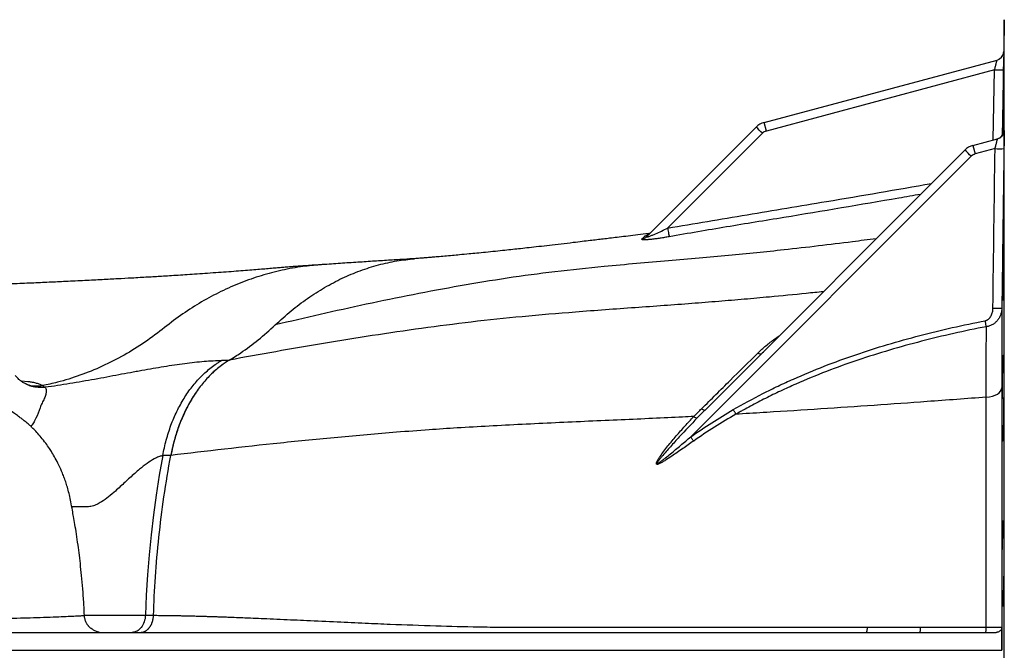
# Model space of a CAD drawing. Header units: millimetres. Extents: x 648 to 3450, y 253 to 3684.
# Tile 9 of 21: x 1730 to 2280, y 653 to 1005. Entities that reach past the tile are written whole.
import ezdxf

# ---------------------------------------------------------------- set-up
doc = ezdxf.new("R2010")
doc.units = ezdxf.units.MM

msp = doc.modelspace()

# ---------------------------------------------------------------- linework, layer by layer
at = {"color": 7, "linetype": 'Continuous', "lineweight": 25}
for p, q in [((2280.42, 1005.06), (2280.11, 987.27)), ((2146.28, 947.66), (2276.41, 982.53)), ((2274.96, 977.06), (2147.55, 942.92)), ((2147.55, 942.92), (2146.28, 947.66)), ((2080.7, 883.98), (2141.8, 945.07)), ((2145.31, 941.62), (2092.37, 888.69)), ((2262.88, 934.84), (2276.58, 938.51)), ((2113.27, 787.13), (2258.4, 932.25)), ((2262.88, 934.84), (2264.15, 930.1)), ((2275.26, 933.07), (2264.15, 930.1)), ((2261.91, 928.8), (2105.26, 772.16)), ((1899.09, 868.23), (1898.22, 868.15)), ((2145.26, 819.15), (2145.83, 819.69)), ((1847.51, 815.01), (1847.52, 815.02)), ((2113.27, 787.13), (2112.62, 786.48)), ((1814.89, 761.83), (1814.9, 761.86)), ((1766.44, 672.49), (1766.44, 672.5)), ((1640.96, 663.01), (2203.3, 663.01)), ((2203.3, 663.01), (2203.42, 663.1)), ((2233.17, 663.01), (2233.26, 663.1)), ((2233.17, 663.01), (2275.86, 663.01)), ((1609.62, 653.01), (2279.03, 653.01)), ((2279.03, 653.01), (2279.07, 653.01))]:
    msp.add_line(p, q, dxfattribs=at)
at = {"color": 1, "linetype": 'Continuous', "lineweight": 25}
for p, q in [((2280.42, 653.01), (2280.42, 1005.06)), ((2280.08, 986.76), (2280.11, 987.27)), ((2274.28, 937.9), (2274.96, 977.06)), ((2280.18, 943.15), (2280.19, 943.24)), ((2112.62, 786.48), (2108.9, 782.71)), ((2280.42, 300.95), (2280.42, 653.01))]:
    msp.add_line(p, q, dxfattribs=at)
at = {"color": 1, "linetype": 'Continuous', "lineweight": 25, "flags": 128}
for points in [[(2279.94, 977.05), (2279.77, 967.06), (2279.3, 940.48)], [(1731.07, 803.41), (1731.47, 803.39), (1734.94, 803.13), (1734.94, 803.13), (1734.94, 803.13)]]:
    msp.add_lwpolyline(points, dxfattribs=at)
at = {"color": 7, "linetype": 'Continuous', "lineweight": 25, "flags": 128}
for points in [[(2092.37, 888.69), (2092.53, 887.83), (2092.68, 887), (2092.81, 886.23), (2092.94, 885.53), (2093.04, 884.93), (2093.13, 884.46), (2093.19, 884.11), (2093.22, 883.91)], [(2270.39, 833.65), (2270.33, 834), (2270.26, 834.37), (2270.18, 834.77), (2270.1, 835.19), (2270.02, 835.62), (2269.93, 836.07), (2269.84, 836.53), (2269.75, 836.99)], [(2270.37, 794.32), (2272.1, 794.53), (2273.74, 794.9), (2275.23, 795.41), (2276.53, 796.06), (2277.59, 796.83), (2278.38, 797.68), (2278.88, 798.59), (2279.07, 799.54)], [(2111.36, 787.9), (2111.71, 787.66), (2112.04, 787.45), (2112.33, 787.29), (2112.6, 787.16), (2112.83, 787.09), (2113.02, 787.05), (2113.16, 787.07), (2113.27, 787.13)], [(2130.52, 784.81), (2130.36, 785.09), (2130.19, 785.39), (2130, 785.7), (2129.82, 786.02), (2129.63, 786.35), (2129.43, 786.69), (2129.23, 787.04), (2129.03, 787.38)], [(2106.91, 769.85), (2106.72, 770.1), (2106.53, 770.37), (2106.33, 770.65), (2106.13, 770.94), (2105.91, 771.24), (2105.7, 771.54), (2105.48, 771.85), (2105.26, 772.16)], [(1810.39, 761.67), (1808.44, 750.72), (1806.69, 739.7), (1805.15, 728.61), (1803.82, 717.47), (1802.71, 706.29), (1801.8, 695.07), (1801.11, 683.82), (1800.64, 672.55)]]:
    msp.add_lwpolyline(points, dxfattribs=at)
at = {"color": 7, "linetype": 'Continuous', "lineweight": 25}
for centre, radius, start, end in [((2275.11, 987.36), 5, 285, 358.9719), ((2275.11, 987.36), 5, 285, 353.0995), ((2277.5, 1051.26), 74.24, 268.0461, 271.8876), ((2148.87, 938), 10, 105, 135), ((2045.2, 843.24), 140.37, 44.5025, 46.5128), ((2148.84, 938.09), 5, 105, 135), ((2275.19, 943.32), 5, 285, 308.7076), ((2275.29, 943.34), 5, 285, 308.8234), ((2265.47, 925.18), 10, 105, 135), ((2161.8, 830.42), 140.37, 44.5025, 46.5128), ((2265.44, 925.27), 5, 105, 135), ((2277.55, 1008.82), 75.78, 268.2642, 272.0278), ((2078.85, 889.06), 4.9, 278.2621, 314.9674), ((2077.33, 887.36), 4.78, 278.4196, 314.9263), ((2276.22, 920.22), 76.18, 268.3981, 272.1419), ((2144.01, 820.55), 1.99, 232.263, 297.5985), ((2109.28, 786.01), 3.32, 227.9145, 263.5014)]:
    msp.add_arc(centre, radius, start, end, dxfattribs=at)
at = {"color": 1, "linetype": 'Continuous', "lineweight": 25}
for centre, start, end in [((2275.19, 943.32), 308.708, 359.1452), ((2275.29, 943.34), 308.8238, 359.1587)]:
    msp.add_arc(centre, 5, start, end, dxfattribs=at)
at = {"color": 7, "linetype": 'Continuous', "lineweight": 25}
for points, knots in [([(2280.11, 987.27), (2280.11, 987.27), (2280.11, 987.26), (2280.11, 987.19), (2280.11, 987.14), (2280.11, 986.93), (2280.11, 986.73), (2280.1, 986.34), (2280.1, 986.19), (2280.09, 985.87), (2280.09, 985.69), (2280.08, 985.12), (2280.07, 984.7), (2280.06, 983.98), (2280.06, 983.73), (2280.05, 983.21), (2280.04, 982.94), (2280.03, 982.11), (2280.02, 981.53), (2280, 980.61), (2280, 980.3), (2279.99, 979.66), (2279.98, 979.34), (2279.96, 978.38), (2279.95, 977.72), (2279.94, 977.05)], [0, 0, 0, 0, 0.0625, 0.0625, 0.125, 0.125, 0.25, 0.25, 0.3125, 0.3125, 0.375, 0.375, 0.5, 0.5, 0.5625, 0.5625, 0.625, 0.625, 0.75, 0.75, 0.8125, 0.8125, 0.875, 0.875, 1, 1, 1, 1]), ([(2274.96, 977.06), (2275.14, 977.74), (2275.32, 978.4), (2275.57, 979.36), (2275.65, 979.67), (2275.77, 980.11), (2275.81, 980.25), (2275.88, 980.53), (2275.92, 980.67), (2276.02, 981.06), (2276.08, 981.29), (2276.2, 981.72), (2276.25, 981.91), (2276.32, 982.21), (2276.36, 982.33), (2276.39, 982.45), (2276.4, 982.48), (2276.41, 982.52), (2276.41, 982.53), (2276.41, 982.53)], [0, 0, 0, 0, 0.25, 0.25, 0.375, 0.375, 0.4375, 0.4375, 0.5, 0.5, 0.625, 0.625, 0.75, 0.75, 0.875, 0.875, 0.9375, 0.9375, 1, 1, 1, 1]), ([(2279.42, 940.7), (2279.43, 940.91), (2279.45, 941.92), (2279.5, 944.24), (2279.56, 947.6), (2279.63, 951.32), (2279.7, 955.26), (2279.77, 959.31), (2279.84, 963.36), (2279.9, 967.29), (2279.96, 970.98), (2280.01, 974.35), (2280.05, 977.28), (2280.08, 979.7), (2280.1, 981.54), (2280.11, 982.71), (2280.11, 983.23), (2280.1, 983.14), (2280.1, 983.12)], [0, 0, 0, 0, 0.018143, 0.086884, 0.155636, 0.224388, 0.293149, 0.361909, 0.430672, 0.499436, 0.568194, 0.636953, 0.705703, 0.774454, 0.843195, 0.911936, 0.980671, 1, 1, 1, 1]), ([(2280.05, 942.17), (2280.06, 942.9), (2280.08, 944.76), (2280.1, 947.3), (2280.11, 949.73), (2280.11, 951.57), (2280.1, 952.74), (2280.08, 953.26), (2280.07, 953.17), (2280.06, 953.15)], [0, 0, 0, 0, 0.10786, 0.276801, 0.445742, 0.614667, 0.783592, 0.952514, 1, 1, 1, 1]), ([(2280.16, 942.8), (2280.16, 942.77), (2280.15, 942.7), (2280.12, 942.45), (2280.03, 942), (2279.79, 941.27), (2279.28, 940.39), (2278.74, 939.72), (2278.35, 939.46), (2278.31, 939.43)], [0, 0, 0, 0, 0.085558, 0.154243, 0.259297, 0.422579, 0.678866, 0.963398, 1, 1, 1, 1]), ([(2280.16, 942.7), (2280.17, 942.87), (2280.17, 943.11), (2280.18, 943.14), (2280.18, 943.15)], [0, 0, 0, 0, 0.686439, 1, 1, 1, 1]), ([(2280.29, 943.27), (2280.29, 943.27), (2280.3, 943.21), (2280.3, 943.01), (2280.31, 942.93), (2280.31, 942.73), (2280.31, 942.61), (2280.31, 942.22), (2280.31, 941.9), (2280.31, 941.34), (2280.31, 941.13), (2280.31, 940.7), (2280.31, 940.48), (2280.31, 939.77), (2280.3, 939.26), (2280.3, 938.14), (2280.29, 937.56), (2280.28, 936.64), (2280.28, 936.34), (2280.27, 935.7), (2280.27, 935.38), (2280.25, 934.41), (2280.25, 933.75), (2280.24, 933.09)], [0, 0, 0, 0, 0.125, 0.125, 0.1875, 0.1875, 0.25, 0.25, 0.375, 0.375, 0.4375, 0.4375, 0.5, 0.5, 0.625, 0.625, 0.75, 0.75, 0.8125, 0.8125, 0.875, 0.875, 1, 1, 1, 1]), ([(2275.26, 933.07), (2275.35, 933.41), (2275.43, 933.75), (2275.6, 934.41), (2275.69, 934.74), (2275.85, 935.37), (2275.92, 935.68), (2276.07, 936.27), (2276.14, 936.55), (2276.23, 936.93), (2276.26, 937.06), (2276.32, 937.29), (2276.35, 937.41), (2276.42, 937.73), (2276.46, 937.91), (2276.53, 938.21), (2276.56, 938.32), (2276.58, 938.48), (2276.59, 938.52), (2276.58, 938.51)], [0, 0, 0, 0, 0.125, 0.125, 0.25, 0.25, 0.375, 0.375, 0.5, 0.5, 0.5625, 0.5625, 0.625, 0.625, 0.75, 0.75, 0.875, 0.875, 1, 1, 1, 1]), ([(2279.4, 848.29), (2279.41, 848.27), (2279.43, 848.19), (2279.48, 848.74), (2279.54, 849.95), (2279.61, 851.83), (2279.68, 854.28), (2279.75, 857.24), (2279.82, 860.63), (2279.89, 864.35), (2279.95, 868.29), (2280, 872.34), (2280.04, 876.38), (2280.07, 880.31), (2280.1, 884.01), (2280.11, 887.38), (2280.11, 890.3), (2280.1, 892.72), (2280.08, 894.56), (2280.05, 895.73), (2280.02, 896.25), (2280, 896.16), (2279.99, 896.14)], [0, 0, 0, 0, 0.01842, 0.072108, 0.125806, 0.179503, 0.233208, 0.286913, 0.34062, 0.394328, 0.448032, 0.501737, 0.555435, 0.609133, 0.662825, 0.716516, 0.770202, 0.823887, 0.877572, 0.931256, 0.984943, 1, 1, 1, 1]), ([(2279.96, 896.03), (2279.94, 895.89), (2279.92, 895.65), (2279.89, 895.01), (2279.87, 894.61), (2279.84, 893.87), (2279.83, 893.6), (2279.81, 893.03), (2279.8, 892.72), (2279.77, 891.75), (2279.75, 891.03), (2279.71, 889.45), (2279.69, 888.58), (2279.65, 886.75), (2279.63, 885.78), (2279.6, 884.25), (2279.59, 883.73), (2279.57, 882.66), (2279.56, 882.11), (2279.53, 880.44), (2279.51, 879.31), (2279.49, 878.15)], [0, 0, 0, 0, 0.125, 0.125, 0.25, 0.25, 0.3125, 0.3125, 0.375, 0.375, 0.5, 0.5, 0.625, 0.625, 0.75, 0.75, 0.8125, 0.8125, 0.875, 0.875, 1, 1, 1, 1]), ([(2082.41, 885.69), (2081.67, 885.6), (2078.97, 885.28), (2074.49, 884.75), (2069.15, 884.12), (2064.36, 883.55), (2060.16, 883.05), (2056.38, 882.6), (2052.74, 882.16), (2048.86, 881.69), (2044.47, 881.17), (2039.06, 880.52), (2032.93, 879.8), (2026.49, 879.06), (2020.51, 878.37), (2015.15, 877.77), (2010.35, 877.24), (2005.78, 876.74), (2001.18, 876.25), (1996.1, 875.72), (1990.81, 875.18), (1985.93, 874.7), (1981.1, 874.23), (1976.59, 873.81), (1972.06, 873.4), (1967.92, 873.03), (1964.64, 872.75), (1962.34, 872.55), (1960.92, 872.43), (1959.5, 872.31), (1958, 872.19), (1956.18, 872.04), (1953.78, 871.84), (1951.96, 871.7), (1950.94, 871.62)], [0, 0, 0, 0, 0.015109, 0.054764, 0.091423, 0.124139, 0.152902, 0.177763, 0.202377, 0.228731, 0.260128, 0.296549, 0.345777, 0.393569, 0.43767, 0.47805, 0.513978, 0.546729, 0.583479, 0.624216, 0.667117, 0.706839, 0.741998, 0.785373, 0.818284, 0.855334, 0.889765, 0.901791, 0.914028, 0.926159, 0.938174, 0.952588, 0.973208, 1, 1, 1, 1]), ([(2080.7, 883.98), (2080.65, 883.93), (2080.62, 883.89), (2080.59, 883.82), (2080.59, 883.79), (2080.64, 883.75), (2080.68, 883.75), (2080.8, 883.75), (2080.88, 883.76), (2081.05, 883.8), (2081.15, 883.82), (2081.37, 883.88), (2081.48, 883.91), (2081.83, 884.02), (2082.08, 884.11), (2082.59, 884.3), (2082.86, 884.4), (2083.39, 884.62), (2083.67, 884.73), (2084.49, 885.07), (2085.05, 885.3), (2086.73, 886.04), (2087.85, 886.55), (2090.11, 887.6), (2091.25, 888.14), (2092.37, 888.69)], [0, 0, 0, 0, 0.03125, 0.03125, 0.0625, 0.0625, 0.09375, 0.09375, 0.125, 0.125, 0.15625, 0.15625, 0.1875, 0.1875, 0.25, 0.25, 0.3125, 0.3125, 0.375, 0.375, 0.5, 0.5, 0.75, 0.75, 1, 1, 1, 1]), ([(2082.24, 885.55), (2082.16, 885.46), (2081.93, 885.22), (2081.53, 884.95), (2081.17, 884.75), (2080.97, 884.67), (2080.96, 884.66), (2080.95, 884.66)], [0, 0, 0, 0, 0.145513, 0.407378, 0.631821, 0.82301, 1, 1, 1, 1]), ([(2093.22, 883.91), (2092.38, 883.76), (2091.54, 883.61), (2089.87, 883.33), (2089.03, 883.2), (2087.39, 882.95), (2086.57, 882.84), (2085.37, 882.67), (2084.97, 882.62), (2084.18, 882.53), (2083.79, 882.48), (2082.64, 882.36), (2081.9, 882.29), (2080.87, 882.22), (2080.54, 882.2), (2079.91, 882.18), (2079.62, 882.17), (2079.23, 882.18), (2079.1, 882.18), (2078.87, 882.2), (2078.76, 882.2), (2078.45, 882.23), (2078.29, 882.26), (2078.12, 882.32), (2078.07, 882.34), (2078, 882.39), (2077.97, 882.42), (2077.94, 882.5), (2077.96, 882.57), (2078.03, 882.64)], [0, 0, 0, 0, 0.125, 0.125, 0.25, 0.25, 0.375, 0.375, 0.4375, 0.4375, 0.5, 0.5, 0.625, 0.625, 0.6875, 0.6875, 0.75, 0.75, 0.78125, 0.78125, 0.8125, 0.8125, 0.875, 0.875, 0.90625, 0.90625, 0.9375, 0.9375, 1, 1, 1, 1]), ([(1873.15, 834.65), (1876.08, 837.32), (1881.94, 842.67), (1891.2, 849.61), (1900.74, 855.71), (1910.56, 860.86), (1920.6, 865.08), (1930.82, 868.3), (1940.94, 870.57), (1947.68, 871.26), (1950.94, 871.59)], [0, 0, 0, 0, 0.125999, 0.252, 0.378002, 0.504005, 0.63001, 0.756016, 0.882023, 1, 1, 1, 1]), ([(1951.85, 871.69), (1949.54, 871.55), (1944.35, 871.23), (1936.23, 870.72), (1927.29, 870.15), (1917.91, 869.54), (1908.1, 868.9), (1901.57, 868.45), (1898.2, 868.22)], [0, 0, 0, 0, 0.122391, 0.274443, 0.438086, 0.61346, 0.800715, 1, 1, 1, 1]), ([(1898.52, 868.25), (1896.95, 868.15), (1893.86, 867.95), (1889.71, 867.67), (1886.18, 867.42), (1883.37, 867.21), (1881.24, 867.05), (1878.97, 866.87), (1876.42, 866.66), (1873.42, 866.39), (1870.07, 866.1), (1866.41, 865.79), (1862.26, 865.45), (1857.69, 865.08), (1852.65, 864.69), (1847.22, 864.28), (1841.44, 863.86), (1835.53, 863.44), (1829.72, 863.04), (1824.22, 862.68), (1819.07, 862.34), (1814.28, 862.04), (1809.9, 861.77), (1805.85, 861.53), (1801.84, 861.29), (1797.56, 861.04), (1792.03, 860.72), (1785.02, 860.34), (1776.34, 859.88), (1766.68, 859.39), (1756.78, 858.91), (1746.82, 858.44), (1736.91, 858), (1728.76, 857.65), (1723.78, 857.45), (1722.47, 857.4)], [0, 0, 0, 0, 0.022137, 0.043754, 0.062161, 0.077368, 0.089379, 0.098198, 0.116353, 0.136452, 0.162901, 0.191804, 0.22233, 0.256746, 0.29289, 0.330716, 0.370172, 0.410092, 0.447234, 0.481433, 0.512734, 0.541186, 0.566835, 0.589344, 0.610955, 0.634691, 0.660553, 0.701579, 0.746683, 0.795585, 0.847861, 0.891126, 0.936247, 0.983141, 1, 1, 1, 1]), ([(2279.33, 865.49), (2279.32, 864.36), (2279.31, 863.27), (2279.29, 861.14), (2279.29, 860.11), (2279.28, 858.12), (2279.27, 857.18), (2279.27, 855.85), (2279.27, 855.42), (2279.27, 854.6), (2279.27, 854.2), (2279.27, 853.07), (2279.28, 852.39), (2279.29, 851.46), (2279.29, 851.17), (2279.3, 850.63), (2279.3, 850.38), (2279.31, 849.68), (2279.32, 849.3), (2279.34, 848.7), (2279.36, 848.49), (2279.37, 848.36)], [0, 0, 0, 0, 0.125, 0.125, 0.25, 0.25, 0.375, 0.375, 0.4375, 0.4375, 0.5, 0.5, 0.625, 0.625, 0.6875, 0.6875, 0.75, 0.75, 0.875, 0.875, 1, 1, 1, 1]), ([(2269.75, 836.99), (2269.94, 837.02), (2270.12, 837.07), (2270.47, 837.2), (2270.64, 837.28), (2270.97, 837.45), (2271.13, 837.55), (2271.43, 837.77), (2271.58, 837.89), (2271.99, 838.26), (2272.24, 838.54), (2272.69, 839.14), (2272.88, 839.46), (2273.23, 840.11), (2273.38, 840.45), (2273.63, 841.16), (2273.74, 841.51), (2273.99, 842.59), (2274.08, 843.32), (2274.09, 844.07)], [0, 0, 0, 0, 0.0625, 0.0625, 0.125, 0.125, 0.1875, 0.1875, 0.25, 0.25, 0.375, 0.375, 0.5, 0.5, 0.625, 0.625, 0.75, 0.75, 1, 1, 1, 1]), ([(2279.06, 844.09), (2279.05, 843.49), (2279, 842.89), (2278.79, 841.7), (2278.63, 841.11), (2278.34, 840.25), (2278.23, 839.97), (2277.98, 839.41), (2277.85, 839.14), (2277.41, 838.33), (2277.08, 837.82), (2276.51, 837.11), (2276.31, 836.88), (2275.89, 836.43), (2275.67, 836.21), (2274.97, 835.6), (2274.47, 835.23), (2273.67, 834.75), (2273.39, 834.6), (2272.82, 834.33), (2272.53, 834.21), (2271.94, 834), (2271.64, 833.91), (2271.02, 833.76), (2270.71, 833.7), (2270.39, 833.65)], [0, 0, 0, 0, 0.125, 0.125, 0.25, 0.25, 0.3125, 0.3125, 0.375, 0.375, 0.5, 0.5, 0.5625, 0.5625, 0.625, 0.625, 0.75, 0.75, 0.8125, 0.8125, 0.875, 0.875, 0.9375, 0.9375, 1, 1, 1, 1]), ([(2279.06, 844.09), (2279.06, 837.33), (2279.07, 830.23), (2279.07, 815.33), (2279.07, 807.58), (2279.07, 799.54)], [0, 0, 0, 0, 0.5, 0.5, 1, 1, 1, 1]), ([(2129.03, 787.38), (2134.47, 790.53), (2140, 793.52), (2148.41, 797.78), (2151.23, 799.17), (2156.9, 801.86), (2159.75, 803.16), (2174.04, 809.51), (2185.66, 814.01), (2209.21, 822.05), (2221.14, 825.6), (2245.26, 831.87), (2257.45, 834.61), (2269.75, 836.99)], [0, 0, 0, 0, 0.125, 0.125, 0.1875, 0.1875, 0.25, 0.25, 0.5, 0.5, 0.75, 0.75, 1, 1, 1, 1]), ([(1811.42, 833.24), (1807.87, 830.38), (1800.51, 824.92), (1788.8, 817.64), (1776.6, 811.41), (1764.1, 806.34), (1752.9, 802.91), (1745.94, 801.32), (1743.17, 800.77)], [0.26287796, 0.26287796, 0.26287796, 0.26287796, 0.27192809, 0.28097822, 0.29002835, 0.29907848, 0.30812861, 0.31418656, 0.31418656, 0.31418656, 0.31418656]), ([(1847.52, 815.02), (1849.68, 816.31), (1855.14, 819.79), (1863.72, 826.14), (1870.03, 831.68), (1873.15, 834.65)], [0.29027172, 0.29027172, 0.29027172, 0.29027172, 0.2960863, 0.30513643, 0.31418656, 0.31418656, 0.31418656, 0.31418656]), ([(2270.39, 833.65), (2258.18, 831.31), (2246.07, 828.6), (2222.12, 822.42), (2210.26, 818.93), (2186.86, 811.02), (2175.3, 806.59), (2161.09, 800.35), (2158.26, 799.06), (2152.62, 796.41), (2149.81, 795.05), (2144.23, 792.26), (2141.46, 790.82), (2137.34, 788.61), (2135.28, 787.49), (2132.9, 786.16), (2131.71, 785.49), (2131.2, 785.2), (2130.86, 785.01), (2130.69, 784.91), (2130.52, 784.81)], [0, 0, 0, 0, 0.25, 0.25, 0.5, 0.5, 0.75, 0.75, 0.8125, 0.8125, 0.875, 0.875, 0.9375, 0.9375, 0.96875, 0.984375, 0.992188, 0.996094, 0.996094, 1, 1, 1, 1]), ([(2270.37, 794.32), (2270.37, 795.2), (2270.37, 796.08), (2270.37, 797.83), (2270.37, 800.43), (2270.37, 803.01), (2270.37, 808.11), (2270.37, 811.46), (2270.38, 816.38), (2270.38, 818.01), (2270.38, 821.23), (2270.38, 822.83), (2270.39, 827.55), (2270.39, 830.64), (2270.39, 833.65)], [0, 0, 0, 0, 0.0625, 0.0625, 0.125, 0.25, 0.25, 0.5, 0.5, 0.625, 0.625, 0.75, 0.75, 1, 1, 1, 1]), ([(1744.71, 800.01), (1746.98, 800.31), (1749.27, 800.63), (1753.85, 801.31), (1756.15, 801.67), (1760.77, 802.43), (1763.09, 802.82), (1767.74, 803.64), (1770.04, 804.05), (1776.88, 805.29), (1781.35, 806.13), (1787.94, 807.37), (1790.13, 807.78), (1793.37, 808.38), (1794.45, 808.58), (1796.6, 808.97), (1797.67, 809.16), (1802.97, 810.12), (1807.07, 810.83), (1815.02, 812.11), (1818.86, 812.67), (1824.47, 813.4), (1826.31, 813.62), (1829.93, 814.01), (1831.7, 814.19), (1836.89, 814.63), (1840.2, 814.82), (1843.36, 814.91)], [0, 0, 0, 0, 0.0625, 0.0625, 0.125, 0.125, 0.1875, 0.1875, 0.25, 0.25, 0.375, 0.375, 0.4375, 0.4375, 0.46875, 0.46875, 0.5, 0.5, 0.625, 0.625, 0.75, 0.75, 0.8125, 0.8125, 0.875, 0.875, 1, 1, 1, 1]), ([(1810.4, 761.7), (1810.92, 764.66), (1811.56, 767.55), (1813.08, 773.19), (1813.95, 775.93), (1815.43, 779.95), (1815.96, 781.27), (1817.07, 783.87), (1817.65, 785.15), (1819.49, 788.94), (1820.81, 791.35), (1823.64, 795.92), (1825.14, 798.08), (1827.54, 801.15), (1828.36, 802.15), (1830.06, 804.07), (1830.93, 805.01), (1833.61, 807.71), (1835.47, 809.36), (1838.36, 811.62), (1839.33, 812.33), (1840.83, 813.34), (1841.33, 813.67), (1842.35, 814.31), (1842.86, 814.62), (1843.36, 814.91)], [0, 0, 0, 0, 0.125, 0.125, 0.25, 0.25, 0.3125, 0.3125, 0.375, 0.375, 0.5, 0.5, 0.625, 0.625, 0.6875, 0.6875, 0.75, 0.75, 0.875, 0.875, 0.9375, 0.9375, 0.96875, 0.96875, 1, 1, 1, 1]), ([(1847.47, 814.98), (1847.28, 814.87), (1846.89, 814.63), (1846.3, 814.26), (1845.72, 813.89), (1845.15, 813.5), (1844.57, 813.11), (1844, 812.7), (1843.43, 812.29), (1842.87, 811.87), (1842.31, 811.44), (1841, 810.4), (1838.97, 808.68), (1836.31, 806.1), (1833.75, 803.31), (1831.3, 800.31), (1828.98, 797.12), (1826.79, 793.75), (1824.74, 790.2), (1822.84, 786.49), (1821.09, 782.65), (1819.51, 778.68), (1818.09, 774.59), (1817.09, 771.25), (1816.42, 768.71), (1815.99, 767.02), (1815.6, 765.31), (1815.23, 763.6), (1815.01, 762.44), (1814.9, 761.86)], [0, 0, 0, 0, 0.012393, 0.024783, 0.037173, 0.049564, 0.061957, 0.074354, 0.086757, 0.099167, 0.111585, 0.124014, 0.186661, 0.249195, 0.311969, 0.374871, 0.437866, 0.500749, 0.563579, 0.626534, 0.689292, 0.751937, 0.81424, 0.876667, 0.901375, 0.92605, 0.950704, 0.97535, 1, 1, 1, 1]), ([(1847.47, 814.98), (1845.48, 813.79), (1843.56, 812.45), (1839.84, 809.47), (1838.05, 807.84), (1835.46, 805.18), (1834.61, 804.25), (1832.95, 802.33), (1832.13, 801.34), (1829.74, 798.24), (1828.25, 796.06), (1825.45, 791.5), (1824.14, 789.12), (1822.33, 785.38), (1821.75, 784.11), (1820.64, 781.51), (1820.1, 780.18), (1818.59, 776.13), (1817.69, 773.37), (1816.12, 767.71), (1815.45, 764.82), (1814.9, 761.86)], [0, 0, 0, 0, 0.125, 0.125, 0.25, 0.25, 0.3125, 0.3125, 0.375, 0.375, 0.5, 0.5, 0.625, 0.625, 0.6875, 0.6875, 0.75, 0.75, 0.875, 0.875, 1, 1, 1, 1]), ([(1843.36, 814.91), (1844.16, 814.93), (1844.95, 814.95), (1845.75, 814.97), (1846.33, 814.98), (1846.92, 815), (1847.51, 815.01), (1847.51, 815.01), (1847.51, 815.01), (1847.51, 815.01)], [0, 0, 0, 0, 0.003573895, 0.003573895, 0.003573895, 0.006212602, 0.006212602, 0.006212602, 0.006212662, 0.006212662, 0.006212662, 0.006212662]), ([(2111.36, 787.9), (2114.04, 790.55), (2116.71, 793.19), (2122.02, 798.45), (2124.66, 801.06), (2132.53, 808.83), (2137.69, 813.94), (2142.79, 818.98)], [0, 0, 0, 0, 0.25, 0.25, 0.5, 0.5, 1, 1, 1, 1]), ([(2279.29, 776.77), (2279.3, 775.65), (2279.31, 774.66), (2279.34, 773.35), (2279.34, 772.95), (2279.36, 772.21), (2279.37, 771.87), (2279.4, 770.97), (2279.42, 770.51), (2279.45, 770.13), (2279.45, 770.06), (2279.46, 769.95), (2279.47, 769.9), (2279.49, 769.78), (2279.5, 769.74), (2279.54, 769.74), (2279.56, 769.89), (2279.6, 770.28), (2279.6, 770.37), (2279.62, 770.56), (2279.63, 770.66), (2279.65, 771.01), (2279.67, 771.53), (2279.7, 772.2), (2279.72, 772.76), (2279.73, 772.95), (2279.74, 773.36), (2279.75, 773.57), (2279.78, 774.66), (2279.81, 775.66), (2279.85, 777.32), (2279.86, 777.9), (2279.88, 778.81), (2279.88, 779.13), (2279.89, 779.76), (2279.9, 780.08), (2279.93, 781.71), (2279.95, 783.09), (2279.98, 785.27), (2279.99, 786.02), (2280.01, 787.53), (2280.02, 788.29), (2280.04, 790.59), (2280.05, 792.15), (2280.07, 794.52), (2280.08, 795.31), (2280.09, 796.87), (2280.09, 797.64), (2280.1, 799.18), (2280.1, 799.94), (2280.1, 801.45), (2280.11, 802.2), (2280.11, 804.38), (2280.11, 805.76), (2280.1, 807.71), (2280.1, 808.35), (2280.1, 809.57), (2280.09, 810.15), (2280.08, 811.82), (2280.07, 812.81), (2280.05, 814.13), (2280.05, 814.53), (2280.03, 815.28), (2280.02, 815.61), (2280.01, 816.21), (2280, 816.47), (2279.98, 816.82), (2279.98, 816.92), (2279.97, 817.11), (2279.96, 817.2), (2279.94, 817.59), (2279.92, 817.74), (2279.88, 817.74), (2279.87, 817.71), (2279.85, 817.59), (2279.84, 817.54), (2279.83, 817.43), (2279.82, 817.36), (2279.79, 816.98), (2279.77, 816.53), (2279.73, 815.78), (2279.73, 815.62), (2279.71, 815.28), (2279.7, 815.1), (2279.68, 814.54), (2279.67, 814.14), (2279.63, 812.84), (2279.6, 811.85), (2279.56, 810.17), (2279.55, 809.59), (2279.52, 808.37), (2279.51, 807.75), (2279.49, 806.45), (2279.47, 805.78), (2279.45, 804.39), (2279.44, 803.67), (2279.41, 801.49), (2279.39, 799.99), (2279.36, 797.69), (2279.35, 796.91), (2279.33, 795.33), (2279.33, 794.54), (2279.31, 792.19), (2279.3, 790.64), (2279.28, 788.32), (2279.28, 787.55), (2279.28, 786.04), (2279.27, 785.3), (2279.27, 783.86), (2279.27, 783.15), (2279.27, 781.77), (2279.27, 781.09), (2279.28, 779.11), (2279.28, 777.89), (2279.29, 776.77)], [0, 0, 0, 0, 0.03125, 0.03125, 0.046875, 0.046875, 0.0625, 0.0625, 0.09375, 0.09375, 0.101562, 0.101562, 0.109375, 0.109375, 0.125, 0.125, 0.15625, 0.15625, 0.164062, 0.164062, 0.171875, 0.171875, 0.1875, 0.203125, 0.203125, 0.210937, 0.210937, 0.21875, 0.21875, 0.25, 0.25, 0.265625, 0.265625, 0.273437, 0.273437, 0.28125, 0.28125, 0.3125, 0.3125, 0.328125, 0.328125, 0.34375, 0.34375, 0.375, 0.375, 0.390625, 0.390625, 0.40625, 0.40625, 0.421875, 0.421875, 0.4375, 0.4375, 0.46875, 0.46875, 0.484375, 0.484375, 0.5, 0.5, 0.53125, 0.53125, 0.546875, 0.546875, 0.5625, 0.5625, 0.578125, 0.578125, 0.585937, 0.585937, 0.59375, 0.59375, 0.625, 0.625, 0.640625, 0.640625, 0.648437, 0.648437, 0.65625, 0.65625, 0.6875, 0.6875, 0.695312, 0.695312, 0.703125, 0.703125, 0.71875, 0.71875, 0.75, 0.75, 0.765625, 0.765625, 0.78125, 0.78125, 0.796875, 0.796875, 0.8125, 0.8125, 0.84375, 0.84375, 0.859375, 0.859375, 0.875, 0.875, 0.90625, 0.90625, 0.921875, 0.921875, 0.9375, 0.9375, 0.953125, 0.953125, 0.96875, 0.96875, 1, 1, 1, 1]), ([(1734.83, 801.28), (1734.23, 801.54), (1732.99, 802.09), (1731.38, 803.12), (1730.03, 804.2), (1728.99, 805.22), (1728.32, 806), (1728.06, 806.37), (1727.97, 806.5)], [0, 0, 0, 0, 0.181631, 0.375267, 0.563015, 0.738744, 0.912416, 1, 1, 1, 1]), ([(1734.94, 803.13), (1735.17, 803.11), (1735.39, 803.08), (1735.83, 803.03), (1736.05, 803), (1736.69, 802.91), (1737.1, 802.84), (1738.29, 802.61), (1739.03, 802.42), (1740.4, 802.01), (1741.03, 801.78), (1741.9, 801.41), (1742.17, 801.29), (1742.56, 801.1), (1742.69, 801.03), (1742.94, 800.9), (1743.06, 800.84), (1743.18, 800.77)], [0, 0, 0, 0, 0.0625, 0.0625, 0.125, 0.125, 0.25, 0.25, 0.5, 0.5, 0.75, 0.75, 0.875, 0.875, 0.9375, 0.9375, 1, 1, 1, 1]), ([(2279.07, 799.54), (2279.07, 794.08), (2279.07, 788.52), (2279.07, 777.2), (2279.07, 771.45), (2279.07, 759.74), (2279.07, 753.79), (2279.07, 744.71), (2279.07, 741.66), (2279.07, 735.53), (2279.07, 732.45), (2279.07, 723.16), (2279.07, 716.92), (2279.07, 707.47), (2279.07, 704.3), (2279.07, 697.94), (2279.07, 694.75), (2279.07, 685.17), (2279.07, 678.76), (2279.07, 665.91), (2279.07, 659.47), (2279.07, 653.01)], [0, 0, 0, 0, 0.125, 0.125, 0.25, 0.25, 0.375, 0.375, 0.4375, 0.4375, 0.5, 0.5, 0.625, 0.625, 0.6875, 0.6875, 0.75, 0.75, 0.875, 0.875, 1, 1, 1, 1]), ([(2270.37, 794.32), (2259.37, 793.49), (2228.79, 791.2), (2188.11, 788.34), (2152.85, 786.11), (2136.88, 785.17), (2131.13, 784.85), (2130.52, 784.81)], [0.1171937, 0.1171937, 0.1171937, 0.1171937, 0.1875, 0.3125, 0.375, 0.40625, 0.409904, 0.409904, 0.409904, 0.409904]), ([(2270.37, 665.86), (2270.37, 671.53), (2270.37, 677.19), (2270.37, 685.66), (2270.37, 688.48), (2270.37, 694.1), (2270.37, 696.92), (2270.37, 710.92), (2270.37, 721.94), (2270.37, 735.49), (2270.37, 738.19), (2270.37, 743.56), (2270.37, 746.23), (2270.37, 754.16), (2270.37, 759.37), (2270.37, 769.62), (2270.37, 774.67), (2270.37, 782.13), (2270.37, 784.6), (2270.37, 788.27), (2270.37, 790.09), (2270.37, 792.21), (2270.37, 793.12), (2270.37, 793.72), (2270.37, 794.02), (2270.37, 794.32)], [0, 0, 0, 0, 0.125, 0.125, 0.1875, 0.1875, 0.25, 0.25, 0.5, 0.5, 0.5625, 0.5625, 0.625, 0.625, 0.75, 0.75, 0.875, 0.875, 0.9375, 0.9375, 0.96875, 0.984375, 0.992188, 0.992188, 1, 1, 1, 1]), ([(1766.59, 672.5), (1766.52, 674.04), (1766.33, 678.33), (1765.86, 685.15), (1765.23, 692.73), (1764.53, 699.63), (1763.8, 705.89), (1763.02, 711.91), (1762.19, 717.64), (1761.35, 722.93), (1760.59, 727.39), (1759.82, 731.61), (1759.05, 735.66), (1758.25, 739.64), (1757.36, 743.13), (1756.41, 746.29), (1755.41, 749.17), (1754.1, 752.56), (1752.45, 756.26), (1750.46, 760.09), (1748.67, 763.14), (1746.9, 765.9), (1744.89, 768.76), (1742.43, 771.9), (1739.96, 774.73), (1737.95, 776.82), (1736.38, 778.34), (1735.11, 779.48), (1734.1, 780.32), (1733.02, 781.16), (1731.48, 782.34), (1729.69, 783.68), (1728.12, 784.81), (1726.47, 785.97), (1724.68, 787.18), (1723.42, 787.95), (1723, 788.22)], [0, 0, 0, 0, 0.032172, 0.089753, 0.143065, 0.191228, 0.234869, 0.274846, 0.318256, 0.356021, 0.3871, 0.413218, 0.446298, 0.474269, 0.499743, 0.523253, 0.545054, 0.565327, 0.601844, 0.633502, 0.660491, 0.679831, 0.70557, 0.735854, 0.764767, 0.793672, 0.81643, 0.84079, 0.86724, 0.893098, 0.921924, 0.945659, 0.956405, 0.966908, 0.988822, 1, 1, 1, 1]), ([(2107.05, 783.54), (2104.98, 783.44), (2097.48, 783.06), (2084.08, 782.43), (2060.67, 781.38), (2035.94, 780.3), (2011.01, 779.13), (1992.6, 778.18), (1975.21, 777.17), (1958.1, 776.03), (1941.46, 774.77), (1924.41, 773.36), (1902.64, 771.4), (1865.2, 767.68), (1834.5, 764.17), (1814.89, 761.83)], [0.4566143, 0.4566143, 0.4566143, 0.4566143, 0.46875, 0.5, 0.53125, 0.59375, 0.625, 0.65625, 0.6875, 0.7159861, 0.75, 0.78125, 0.8125, 0.875, 1, 1, 1, 1]), ([(2106.91, 769.85), (2104.87, 768.42), (2102.83, 766.99), (2098.75, 764.16), (2096.7, 762.75), (2093.6, 760.68), (2092.57, 759.99), (2090.99, 759), (2090.46, 758.67), (2089.4, 758.04), (2088.86, 757.74), (2088.04, 757.32), (2087.76, 757.19), (2087.34, 757.01), (2087.19, 756.96), (2086.9, 756.87), (2086.76, 756.84), (2086.54, 756.82), (2086.46, 756.82), (2086.33, 756.84), (2086.26, 756.86), (2086.15, 756.94), (2086.11, 756.99), (2086.07, 757.12), (2086.06, 757.19), (2086.06, 757.4), (2086.09, 757.54), (2086.18, 757.82), (2086.23, 757.96), (2086.4, 758.37), (2086.54, 758.65), (2086.84, 759.18), (2086.99, 759.44), (2087.47, 760.22), (2087.8, 760.73), (2088.83, 762.23), (2089.55, 763.22), (2091.02, 765.16), (2091.77, 766.13), (2094.05, 768.99), (2095.61, 770.86), (2098.79, 774.57), (2100.41, 776.4), (2103.69, 780.01), (2105.36, 781.79), (2107.05, 783.54)], [0, 0, 0, 0, 0.125, 0.125, 0.25, 0.25, 0.3125, 0.3125, 0.34375, 0.34375, 0.375, 0.375, 0.390625, 0.390625, 0.398437, 0.398437, 0.40625, 0.40625, 0.410156, 0.410156, 0.414062, 0.414062, 0.417969, 0.417969, 0.421875, 0.421875, 0.429687, 0.429687, 0.4375, 0.4375, 0.453125, 0.453125, 0.46875, 0.46875, 0.5, 0.5, 0.5625, 0.5625, 0.625, 0.625, 0.75, 0.75, 0.875, 0.875, 1, 1, 1, 1]), ([(2108.9, 782.71), (2105.5, 779.22), (2102.14, 775.68), (2097.18, 770.3), (2095.55, 768.5), (2093.12, 765.77), (2092.31, 764.85), (2090.71, 763.01), (2089.92, 762.08), (2088.76, 760.68), (2088.37, 760.2), (2087.8, 759.49), (2087.62, 759.25), (2087.25, 758.76), (2087.07, 758.52), (2086.81, 758.14), (2086.72, 758.02), (2086.56, 757.76), (2086.48, 757.63), (2086.38, 757.43), (2086.35, 757.37), (2086.32, 757.26), (2086.31, 757.23), (2086.3, 757.16), (2086.3, 757.12), (2086.34, 757.07), (2086.37, 757.06), (2086.44, 757.05), (2086.48, 757.06), (2086.59, 757.09), (2086.66, 757.12), (2086.86, 757.22), (2086.99, 757.29), (2087.25, 757.45), (2087.38, 757.54), (2087.76, 757.79), (2088.01, 757.97), (2088.75, 758.51), (2089.23, 758.88), (2090.2, 759.64), (2090.68, 760.02), (2092.11, 761.17), (2093.05, 761.94), (2095.89, 764.28), (2097.76, 765.85), (2101.52, 769), (2103.39, 770.58), (2105.26, 772.16)], [0, 0, 0, 0, 0.25, 0.25, 0.375, 0.375, 0.4375, 0.4375, 0.5, 0.5, 0.53125, 0.53125, 0.546875, 0.546875, 0.5625, 0.5625, 0.570313, 0.570313, 0.578125, 0.578125, 0.582031, 0.582031, 0.583984, 0.583984, 0.585938, 0.585938, 0.587891, 0.587891, 0.589844, 0.589844, 0.59375, 0.59375, 0.601563, 0.601563, 0.609375, 0.609375, 0.625, 0.625, 0.65625, 0.65625, 0.6875, 0.6875, 0.75, 0.75, 0.875, 0.875, 1, 1, 1, 1]), ([(2130.52, 784.81), (2126.48, 782.5), (2122.48, 780.09), (2114.6, 775.11), (2110.72, 772.53), (2106.91, 769.85)], [0, 0, 0, 0, 0.5, 0.5, 1, 1, 1, 1]), ([(1805.19, 672.55), (1805.65, 686.63), (1806.62, 701.17), (1809.78, 731), (1811.98, 746.29), (1814.89, 761.83)], [0, 0, 0, 0, 0.5, 0.5, 1, 1, 1, 1]), ([(1814.9, 761.86), (1814.16, 761.84), (1813.42, 761.81), (1812.68, 761.78), (1811.92, 761.76), (1811.16, 761.73), (1810.4, 761.7), (1810.4, 761.7), (1810.4, 761.7), (1810.4, 761.7)], [0, 0, 0, 0, 0.003259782, 0.003259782, 0.003259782, 0.006627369, 0.006627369, 0.006627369, 0.006627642, 0.006627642, 0.006627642, 0.006627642]), ([(2279.36, 684.53), (2279.37, 683.41), (2279.39, 682.41), (2279.43, 681.11), (2279.44, 680.71), (2279.46, 679.97), (2279.47, 679.62), (2279.51, 678.72), (2279.53, 678.27), (2279.57, 677.89), (2279.57, 677.82), (2279.59, 677.7), (2279.59, 677.65), (2279.61, 677.54), (2279.63, 677.5), (2279.67, 677.5), (2279.69, 677.65), (2279.73, 678.04), (2279.74, 678.12), (2279.75, 678.32), (2279.76, 678.42), (2279.78, 678.76), (2279.8, 679.29), (2279.83, 679.96), (2279.85, 680.51), (2279.85, 680.71), (2279.87, 681.11), (2279.87, 681.33), (2279.9, 682.42), (2279.92, 683.42), (2279.96, 685.07), (2279.97, 685.66), (2279.98, 686.57), (2279.99, 686.89), (2280, 687.52), (2280, 687.84), (2280.02, 689.47), (2280.04, 690.85), (2280.06, 693.03), (2280.06, 693.78), (2280.08, 695.29), (2280.08, 696.05), (2280.09, 698.35), (2280.1, 699.91), (2280.11, 702.28), (2280.11, 703.07), (2280.11, 704.63), (2280.11, 705.4), (2280.11, 706.94), (2280.11, 707.7), (2280.1, 709.2), (2280.1, 709.95), (2280.09, 712.14), (2280.08, 713.51), (2280.07, 715.47), (2280.06, 716.11), (2280.05, 717.33), (2280.04, 717.91), (2280.02, 719.57), (2280, 720.57), (2279.97, 721.88), (2279.96, 722.29), (2279.94, 723.03), (2279.93, 723.37), (2279.91, 723.97), (2279.9, 724.23), (2279.88, 724.57), (2279.87, 724.68), (2279.86, 724.87), (2279.85, 724.96), (2279.82, 725.35), (2279.8, 725.5), (2279.76, 725.5), (2279.74, 725.46), (2279.72, 725.35), (2279.72, 725.3), (2279.7, 725.18), (2279.7, 725.12), (2279.66, 724.74), (2279.63, 724.28), (2279.6, 723.53), (2279.59, 723.37), (2279.58, 723.04), (2279.57, 722.86), (2279.55, 722.3), (2279.54, 721.9), (2279.5, 720.6), (2279.48, 719.61), (2279.45, 718.21), (2279.44, 717.92), (2279.43, 717.34), (2279.43, 717.04), (2279.41, 716.13), (2279.4, 715.5), (2279.38, 714.2), (2279.37, 713.53), (2279.35, 712.15), (2279.35, 711.43), (2279.32, 709.24), (2279.31, 707.75), (2279.29, 705.44), (2279.29, 704.67), (2279.28, 703.09), (2279.28, 702.3), (2279.27, 699.95), (2279.27, 698.39), (2279.27, 696.08), (2279.27, 695.3), (2279.28, 693.8), (2279.28, 693.06), (2279.29, 691.62), (2279.29, 690.91), (2279.3, 689.52), (2279.31, 688.84), (2279.32, 686.87), (2279.34, 685.65), (2279.36, 684.53)], [0, 0, 0, 0, 0.03125, 0.03125, 0.046875, 0.046875, 0.0625, 0.0625, 0.09375, 0.09375, 0.101562, 0.101562, 0.109375, 0.109375, 0.125, 0.125, 0.15625, 0.15625, 0.164062, 0.164062, 0.171875, 0.171875, 0.1875, 0.203125, 0.203125, 0.210937, 0.210937, 0.21875, 0.21875, 0.25, 0.25, 0.265625, 0.265625, 0.273438, 0.273438, 0.28125, 0.28125, 0.3125, 0.3125, 0.328125, 0.328125, 0.34375, 0.34375, 0.375, 0.375, 0.390625, 0.390625, 0.40625, 0.40625, 0.421875, 0.421875, 0.4375, 0.4375, 0.46875, 0.46875, 0.484375, 0.484375, 0.5, 0.5, 0.53125, 0.53125, 0.546875, 0.546875, 0.5625, 0.5625, 0.578125, 0.578125, 0.585938, 0.585938, 0.59375, 0.59375, 0.625, 0.625, 0.640625, 0.640625, 0.648437, 0.648437, 0.65625, 0.65625, 0.6875, 0.6875, 0.695312, 0.695312, 0.703125, 0.703125, 0.71875, 0.71875, 0.75, 0.75, 0.757812, 0.757812, 0.765625, 0.765625, 0.78125, 0.78125, 0.796875, 0.796875, 0.8125, 0.8125, 0.84375, 0.84375, 0.859375, 0.859375, 0.875, 0.875, 0.90625, 0.90625, 0.921875, 0.921875, 0.9375, 0.9375, 0.953125, 0.953125, 0.96875, 0.96875, 1, 1, 1, 1]), ([(1775.07, 663.01), (1774.93, 663.02), (1774.65, 663.04), (1773.91, 663.25), (1773.05, 663.58), (1772.16, 664), (1771.36, 664.45), (1770.55, 664.99), (1769.79, 665.61), (1769.14, 666.24), (1768.66, 666.81), (1768.35, 667.23), (1768.06, 667.66), (1767.7, 668.27), (1767.34, 669.04), (1767.04, 669.9), (1766.72, 671.12), (1766.65, 671.93), (1766.61, 672.5)], [0, 0, 0, 0, 0.176332, 0.344179, 0.495659, 0.593865, 0.675312, 0.737819, 0.78299, 0.813848, 0.825255, 0.834939, 0.843851, 0.852927, 0.873858, 0.899928, 0.930616, 1, 1, 1, 1]), ([(1800.64, 672.55), (1800.6, 671.28), (1800.37, 670.02), (1799.59, 667.71), (1799.04, 666.65), (1797.68, 664.9), (1796.87, 664.2), (1795.12, 663.25), (1794.18, 663.01), (1793.24, 663.01)], [0, 0, 0, 0, 0.25, 0.25, 0.5, 0.5, 0.75, 0.75, 1, 1, 1, 1]), ([(1797.88, 663.01), (1797.96, 663.01), (1798.12, 663.01), (1798.36, 663.03), (1798.6, 663.05), (1798.85, 663.09), (1799.11, 663.14), (1799.36, 663.21), (1799.62, 663.29), (1799.88, 663.38), (1800.15, 663.49), (1800.41, 663.62), (1800.68, 663.76), (1800.94, 663.92), (1801.21, 664.09), (1801.47, 664.28), (1801.73, 664.49), (1801.99, 664.72), (1802.25, 664.97), (1802.5, 665.24), (1802.75, 665.52), (1802.99, 665.83), (1803.22, 666.16), (1803.45, 666.5), (1803.67, 666.86), (1803.88, 667.25), (1804.07, 667.65), (1804.26, 668.07), (1804.43, 668.5), (1804.58, 668.96), (1804.73, 669.43), (1804.85, 669.92), (1804.96, 670.42), (1805.05, 670.93), (1805.12, 671.46), (1805.17, 672), (1805.18, 672.36), (1805.19, 672.55)], [0, 0, 0, 0, 0.0210918, 0.0426235, 0.0645953, 0.0870071, 0.1098589, 0.1331506, 0.1568824, 0.1810542, 0.2056659, 0.2307177, 0.2562094, 0.2821411, 0.3085128, 0.3353245, 0.3625762, 0.3902678, 0.4183994, 0.446971, 0.4759826, 0.5054341, 0.5353255, 0.565657, 0.5964283, 0.6276397, 0.6592909, 0.6913822, 0.7239133, 0.7568844, 0.7902954, 0.8241464, 0.8584373, 0.8931681, 0.9283388, 0.9639494, 1, 1, 1, 1]), ([(1805.19, 672.55), (1805.8, 672.54), (1807.04, 672.53), (1808.93, 672.52), (1810.88, 672.5), (1812.87, 672.47), (1814.92, 672.44), (1817.02, 672.41), (1819.18, 672.37), (1821.4, 672.32), (1823.67, 672.27), (1825.99, 672.22), (1828.37, 672.16), (1830.81, 672.09), (1833.31, 672.02), (1835.87, 671.94), (1838.49, 671.86), (1841.17, 671.77), (1843.91, 671.68), (1848.91, 671.5), (1857.03, 671.18), (1869.31, 670.66), (1880.86, 670.14), (1893.99, 669.53), (1907.2, 668.92), (1922.79, 668.22), (1941.05, 667.45), (1962.08, 666.69), (1982.99, 666.16), (1999.6, 665.91), (2009.75, 665.84), (2018.47, 665.84), (2027.22, 665.84), (2035.8, 665.84), (2044.97, 665.84), (2055.41, 665.84), (2071.95, 665.85), (2086.53, 665.85), (2096.95, 665.85), (2101.36, 665.85), (2105.79, 665.85), (2110.25, 665.85), (2114.76, 665.85), (2119.3, 665.85), (2123.9, 665.85), (2128.54, 665.85), (2133.23, 665.85), (2137.96, 665.85), (2142.75, 665.85), (2147.58, 665.85), (2152.46, 665.85), (2157.39, 665.85), (2162.37, 665.85), (2167.39, 665.85), (2172.46, 665.85), (2177.59, 665.85), (2182.76, 665.86), (2187.99, 665.86), (2193.26, 665.86), (2198.59, 665.86), (2202.16, 665.86), (2203.95, 665.86)], [0, 0, 0, 0, 0.005765, 0.011672, 0.017721, 0.023912, 0.030245, 0.03672, 0.043338, 0.050098, 0.057001, 0.064047, 0.071236, 0.078568, 0.086044, 0.093664, 0.101429, 0.109339, 0.117394, 0.125595, 0.153314, 0.187991, 0.230648, 0.250241, 0.296567, 0.338083, 0.374632, 0.439774, 0.499432, 0.531349, 0.562212, 0.573384, 0.594523, 0.625281, 0.634687, 0.6597, 0.699103, 0.750649, 0.760707, 0.770782, 0.780893, 0.791057, 0.801285, 0.811587, 0.821972, 0.832447, 0.843011, 0.853663, 0.864399, 0.875218, 0.88612, 0.897108, 0.908181, 0.919341, 0.93059, 0.941929, 0.953359, 0.96488, 0.976493, 0.9882, 1, 1, 1, 1]), ([(2203.95, 665.86), (2204.78, 665.86), (2206.43, 665.86), (2208.9, 665.86), (2211.38, 665.85), (2213.85, 665.85), (2216.31, 665.85), (2218.75, 665.84), (2222.05, 665.84), (2225.98, 665.85), (2230.16, 665.86), (2232.65, 665.86), (2233.7, 665.86)], [0, 0, 0, 0, 0.08361, 0.16707, 0.250387, 0.333564, 0.416605, 0.499516, 0.57905, 0.749625, 0.894767, 1, 1, 1, 1]), ([(2269.98, 663.01), (2270.03, 663.01), (2270.08, 663.07), (2270.17, 663.34), (2270.21, 663.56), (2270.29, 664.11), (2270.32, 664.44), (2270.36, 665.15), (2270.37, 665.52), (2270.37, 665.86)], [0, 0, 0, 0, 0.25, 0.25, 0.5, 0.5, 0.75, 0.75, 1, 1, 1, 1]), ([(2270.37, 665.86), (2270.94, 665.86), (2271.49, 665.86), (2272.57, 665.87), (2273.09, 665.87), (2274.11, 665.88), (2274.59, 665.88), (2275.49, 665.89), (2275.91, 665.9), (2276.7, 665.91), (2277.05, 665.92), (2277.68, 665.93), (2277.96, 665.94), (2278.43, 665.95), (2278.61, 665.96), (2278.9, 665.98), (2278.99, 665.99), (2279.04, 665.99)], [0, 0, 0, 0, 0.125, 0.125, 0.25, 0.25, 0.375, 0.375, 0.5, 0.5, 0.625, 0.625, 0.75, 0.75, 0.875, 0.875, 1, 1, 1, 1]), ([(2279.04, 665.99), (2279.04, 665.79), (2279.02, 665.58), (2278.93, 665.18), (2278.86, 664.98), (2278.69, 664.61), (2278.59, 664.43), (2278.35, 664.1), (2278.21, 663.95), (2277.91, 663.68), (2277.74, 663.56), (2277.4, 663.36), (2277.22, 663.27), (2276.84, 663.14), (2276.65, 663.09), (2276.26, 663.02), (2276.06, 663.01), (2275.86, 663.01)], [0, 0, 0, 0, 0.125, 0.125, 0.25, 0.25, 0.375, 0.375, 0.5, 0.5, 0.625, 0.625, 0.75, 0.75, 0.875, 0.875, 1, 1, 1, 1])]:
    msp.add_open_spline(points, degree=3, knots=knots, dxfattribs=at)
for points in [[(2280.19, 943.24), (2280.22, 943.25), (2280.26, 943.26), (2280.29, 943.27)], [(2274.09, 844.07), (2274.44, 873.74), (2274.84, 903.41), (2275.26, 933.07)], [(2280.24, 933.09), (2279.98, 914.78), (2279.73, 896.46), (2279.49, 878.15)], [(2078.03, 882.64), (2078.65, 883.27), (2079.15, 883.79), (2079.55, 884.21)], [(2279.49, 878.15), (2279.43, 873.93), (2279.38, 869.71), (2279.33, 865.49)], [(2279.33, 865.49), (2279.24, 858.36), (2279.15, 851.23), (2279.06, 844.09)], [(1847.51, 815.01), (1847.5, 815), (1847.49, 814.99), (1847.47, 814.98)], [(1743.17, 800.77), (1743.61, 800.49), (1744.07, 800.23), (1744.56, 799.99)], [(2105.26, 772.16), (2112.94, 777.61), (2120.88, 782.66), (2129.03, 787.38)], [(2107.05, 783.54), (2108.47, 785.01), (2109.91, 786.47), (2111.36, 787.9)], [(1810.4, 761.7), (1810.4, 761.69), (1810.39, 761.68), (1810.39, 761.67)], [(1800.64, 672.55), (1802.15, 672.55), (1803.67, 672.55), (1805.19, 672.55)], [(2233.7, 665.86), (2245.96, 665.86), (2258.18, 665.86), (2270.37, 665.86)], [(2279.03, 653.01), (2279.02, 657.33), (2279.03, 661.66), (2279.04, 665.99)], [(2203.3, 663.01), (2213.27, 663.01), (2223.25, 663.01), (2233.17, 663.01)]]:
    msp.add_open_spline(points, degree=3, dxfattribs=at)
at = {"color": 1, "linetype": 'Continuous', "lineweight": 25}
for points, knots in [([(2092.37, 888.69), (2107.17, 891.2), (2136.75, 896.23), (2185.92, 904.3), (2220.23, 910.24), (2239.76, 913.62)], [0, 0, 0, 0, 0.301135, 0.602277, 1, 1, 1, 1]), ([(2233.68, 907.54), (2229.6, 906.83), (2204.17, 902.44), (2168.05, 896.32), (2125.26, 889.4), (2103.9, 885.74), (2093.22, 883.91)], [0, 0, 0, 0, 0.0870808, 0.5435363, 0.7717713, 1, 1, 1, 1]), ([(2208.94, 882.8), (2204.47, 882.21), (2193.6, 880.79), (2176.39, 878.68), (2158.58, 876.64), (2141.89, 874.87), (2126.09, 873.34), (2109.65, 871.89), (2092.5, 870.42), (2074.82, 868.9), (2053.68, 866.96), (2029.68, 864.47), (2002.93, 860.9), (1976.45, 856.53), (1950.12, 851.61), (1923.99, 846.22), (1898.2, 840.53), (1881.48, 836.6), (1873.15, 834.65)], [0, 0, 0, 0, 0.036964, 0.089822, 0.143754, 0.187103, 0.232225, 0.280209, 0.330909, 0.383879, 0.438253, 0.521648, 0.60236, 0.681979, 0.761767, 0.84154, 0.921028, 1, 1, 1, 1]), ([(2079.55, 884.21), (2079.59, 884.24), (2079.64, 884.28), (2079.8, 884.36), (2079.9, 884.4), (2080.26, 884.53), (2080.57, 884.62), (2080.93, 884.71)], [0, 0, 0, 0, 0.25, 0.25, 0.5, 0.5, 1, 1, 1, 1]), ([(1898.22, 868.15), (1895.03, 867.9), (1887.91, 867.35), (1876.94, 865.33), (1865.36, 862.31), (1853.97, 858.33), (1842.82, 853.42), (1831.98, 847.6), (1821.44, 840.95), (1814.76, 835.81), (1811.42, 833.24)], [0, 0, 0, 0, 0.103535, 0.231598, 0.359662, 0.487727, 0.615793, 0.74386, 0.871929, 1, 1, 1, 1]), ([(2179.36, 853.22), (2176.18, 852.89), (2166.05, 851.84), (2151.33, 850.43), (2135.03, 848.94), (2120.6, 847.72), (2105.65, 846.55), (2090.09, 845.41), (2073.98, 844.25), (2057.47, 843.06), (2036.4, 841.47), (2011.47, 839.39), (1982.92, 836.39), (1954.94, 832.78), (1927.36, 828.76), (1900.14, 824.37), (1873.4, 819.76), (1856.13, 816.59), (1847.52, 815.02)], [0, 0, 0, 0, 0.026437, 0.084285, 0.124119, 0.16515, 0.208381, 0.253982, 0.301751, 0.351243, 0.401796, 0.492078, 0.578962, 0.663866, 0.748495, 0.832802, 0.916662, 1, 1, 1, 1]), ([(2142.79, 818.98), (2144.27, 820.36), (2147.22, 823.12), (2151.26, 826.26), (2153.84, 827.98), (2154.67, 828.53)], [0, 0, 0, 0, 0.403008, 0.806228, 1, 1, 1, 1]), ([(1733.78, 801.81), (1734.37, 801.57), (1736.18, 800.84), (1739.4, 800.44), (1741.95, 800.67), (1743.18, 800.77)], [0, 0, 0, 0, 0.200584, 0.612812, 1, 1, 1, 1]), ([(1734.86, 801.37), (1735.58, 801.06), (1738.62, 799.76), (1741.99, 799.89), (1744.56, 799.99)], [0, 0, 0, 0, 0.235793, 1, 1, 1, 1]), ([(1744.56, 799.99), (1744.75, 799.75), (1745.12, 799.28), (1745.28, 797.81), (1745.15, 795.85), (1744.29, 793.52), (1742.85, 791.03), (1741.37, 787.36), (1740.02, 783.39), (1738.09, 779.86), (1737.21, 778.57), (1736.78, 777.94)], [0, 0, 0, 0, 0.093738, 0.187693, 0.281492, 0.379962, 0.478689, 0.577345, 0.790351, 0.897321, 1, 1, 1, 1]), ([(1810.39, 761.67), (1809.76, 761.53), (1808.48, 761.24), (1806.83, 760.51), (1804.52, 759.32), (1801.48, 757.36), (1797.84, 754.49), (1793.75, 750.97), (1789.27, 746.83), (1784.48, 742.36), (1780.1, 738.61), (1776.63, 736.08), (1773.55, 734.38), (1770.89, 733.35), (1767.85, 732.97), (1764.73, 733.1), (1761.99, 733.06), (1760.23, 733.07), (1759.67, 733.07), (1759.53, 733.07)], [0, 0, 0, 0, 0.037135, 0.075523, 0.089455, 0.162235, 0.23802, 0.289479, 0.392276, 0.496609, 0.569407, 0.643328, 0.687981, 0.733678, 0.782935, 0.847903, 0.914727, 0.979681, 1, 1, 1, 1]), ([(1636.63, 668.74), (1642.21, 668.86), (1653.37, 669.09), (1668.92, 669.43), (1683.51, 669.77), (1696.13, 670.09), (1706.99, 670.37), (1716.33, 670.63), (1724.96, 670.87), (1732.83, 671.11), (1740.48, 671.35), (1747.61, 671.59), (1753.93, 671.83), (1758.82, 672.04), (1762.74, 672.22), (1765.3, 672.36), (1766.57, 672.45), (1766.47, 672.48), (1766.44, 672.49)], [0, 0, 0, 0, 0.0694119, 0.1386953, 0.2076081, 0.2763342, 0.3313015, 0.3863565, 0.441599, 0.4971269, 0.5526621, 0.6216268, 0.6903033, 0.7589041, 0.8276115, 0.8965933, 0.9660166, 1, 1, 1, 1]), ([(1766.57, 672.55), (1766.57, 672.55), (1766.9, 672.55), (1767.97, 672.55), (1769.78, 672.55), (1772.02, 672.55), (1774.56, 672.55), (1777.38, 672.55), (1780.39, 672.55), (1783.52, 672.55), (1786.69, 672.55), (1789.84, 672.55), (1792.89, 672.55), (1795.75, 672.55), (1798.4, 672.55), (1799.89, 672.55), (1800.64, 672.55)], [0, 0, 0, 0, 0.00113, 0.077966, 0.154802, 0.231638, 0.308474, 0.385311, 0.462147, 0.538983, 0.615819, 0.692655, 0.769491, 0.846328, 0.923164, 1, 1, 1, 1]), ([(2203.54, 663.2), (2203.59, 663.31), (2203.65, 663.45), (2203.75, 663.82), (2203.8, 664.04), (2203.87, 664.53), (2203.9, 664.79), (2203.94, 665.33), (2203.95, 665.6), (2203.95, 665.86)], [0, 0, 0, 0, 0.25, 0.25, 0.5, 0.5, 0.75, 0.75, 1, 1, 1, 1]), ([(2233.36, 663.2), (2233.4, 663.31), (2233.45, 663.45), (2233.54, 663.82), (2233.57, 664.04), (2233.63, 664.53), (2233.66, 664.79), (2233.69, 665.33), (2233.7, 665.6), (2233.7, 665.86)], [0, 0, 0, 0, 0.25, 0.25, 0.5, 0.5, 0.75, 0.75, 1, 1, 1, 1])]:
    msp.add_open_spline(points, degree=3, knots=knots, dxfattribs=at)

doc.saveas('drawing.dxf')
